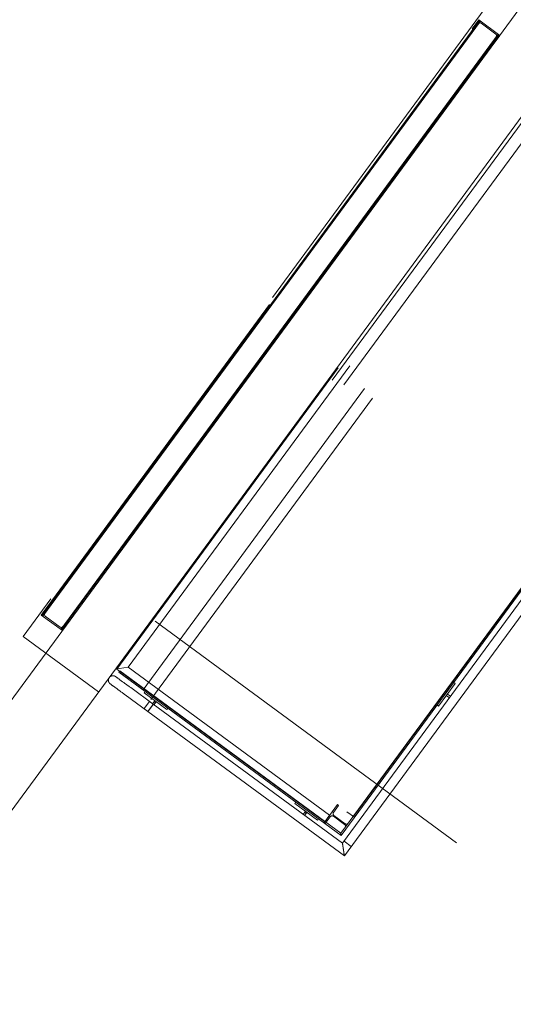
# Model space of a CAD drawing. Header units: metres. Extents: x 135583 to 135939, y 457896 to 458258.
# Tile 60 of 256: x 135647.25 to 135649.89, y 458029.36 to 458034.63. Entities that reach past the tile are written whole.
import ezdxf

# ---------------------------------------------------------------- set-up
doc = ezdxf.new("R2010")
doc.units = ezdxf.units.M
doc.linetypes.add('Hidden', pattern=[4, 2, -2])
doc.layers.add('NIEUWE INSTALLATIE', color=250, linetype='Continuous', lineweight=0)

msp = doc.modelspace()

# ---------------------------------------------------------------- linework, layer by layer
at = {"layer": 'NIEUWE INSTALLATIE'}
for p, q in [((135646.8558, 458030.5152), (135673.2029, 458066.3772)), ((135663.007, 458051.9081), (135646.9306, 458030.0259)), ((135647.3685, 458031.441), (135649.7071, 458034.6243)), ((135647.3685, 458031.441), (135649.7071, 458034.6243)), ((135647.3701, 458031.4399), (135649.7087, 458034.6231)), ((135647.3701, 458031.4399), (135649.7087, 458034.6231)), ((135649.7031, 458034.6273), (135649.6676, 458034.5789)), ((135649.7031, 458034.6273), (135649.6676, 458034.5789)), ((135649.8159, 458034.5444), (135649.7031, 458034.6273)), ((135649.8159, 458034.5444), (135649.7031, 458034.6273)), ((135649.712, 458034.6207), (135647.3733, 458031.4375)), ((135649.712, 458034.6207), (135647.3733, 458031.4375)), ((135649.6746, 458034.58), (135649.7019, 458034.607)), ((135649.6746, 458034.58), (135649.7019, 458034.607)), ((135649.7159, 458034.6092), (135649.7949, 458034.5512)), ((135649.7159, 458034.6092), (135649.7949, 458034.5512)), ((135649.8071, 458034.5509), (135647.4684, 458031.3676)), ((135649.8071, 458034.5509), (135647.4684, 458031.3676)), ((135647.4716, 458031.3653), (135649.8103, 458034.5485)), ((135647.4716, 458031.3653), (135649.8103, 458034.5485)), ((135649.8119, 458034.5473), (135647.4732, 458031.3641)), ((135649.8119, 458034.5473), (135647.4732, 458031.3641)), ((135649.797, 458034.5372), (135649.7793, 458034.503)), ((135649.797, 458034.5372), (135649.7793, 458034.503)), ((135649.7804, 458034.496), (135649.8159, 458034.5444)), ((135649.7804, 458034.496), (135649.8159, 458034.5444)), ((135648.9849, 458030.1563), (135651.4163, 458033.4658)), ((135651.2956, 458033.4473), (135648.9664, 458030.277)), ((135648.9681, 458030.2658), (135651.3068, 458033.449)), ((135651.3488, 458033.4555), (135648.9746, 458030.2238)), ((135647.3999, 458031.4924), (135647.3644, 458031.444)), ((135647.3999, 458031.4924), (135647.3644, 458031.444)), ((135647.3834, 458031.4512), (135647.401, 458031.4854)), ((135647.3834, 458031.4512), (135647.401, 458031.4854)), ((135647.3644, 458031.444), (135647.4772, 458031.3611)), ((135647.3644, 458031.444), (135647.4772, 458031.3611)), ((135647.4645, 458031.3792), (135647.3855, 458031.4372)), ((135647.4645, 458031.3792), (135647.3855, 458031.4372)), ((135647.4772, 458031.3611), (135647.5128, 458031.4095)), ((135647.4772, 458031.3611), (135647.5128, 458031.4095)), ((135647.5058, 458031.4084), (135647.4784, 458031.3813)), ((135647.5058, 458031.4084), (135647.4784, 458031.3813)), ((135647.7842, 458031.1455), (135647.7794, 458031.1391)), ((135647.7794, 458031.1391), (135647.9809, 458030.9911)), ((135647.9857, 458030.9975), (135647.7842, 458031.1455)), ((135647.9632, 458030.9669), (135647.8423, 458031.0557)), ((135649.4885, 458030.9572), (135649.5773, 458031.0781)), ((135649.5773, 458031.0781), (135649.5693, 458031.084)), ((135647.8137, 458031.0168), (135647.8128, 458031.0174)), ((135647.8137, 458031.0168), (135647.9346, 458030.928)), ((135647.9205, 458031.0355), (135647.9146, 458031.0274)), ((135647.9146, 458031.0274), (135648.0354, 458030.9386)), ((135647.9809, 458030.9911), (135647.9857, 458030.9975)), ((135647.9809, 458030.9911), (135647.9857, 458030.9975)), ((135647.9809, 458030.9911), (135648.9681, 458030.2658)), ((135648.9664, 458030.277), (135647.9857, 458030.9975)), ((135649.5359, 458031.0216), (135649.53, 458031.0136)), ((135649.53, 458031.0136), (135649.5465, 458031.0014)), ((135649.5524, 458031.0095), (135649.5359, 458031.0216)), ((135647.9489, 458030.9474), (135647.9452, 458030.9424)), ((135647.971, 458030.986), (135647.9588, 458030.9694)), ((135648.9746, 458030.2238), (135647.9631, 458030.9669)), ((135647.9669, 458030.9635), (135647.979, 458030.98)), ((135647.979, 458030.98), (135647.971, 458030.986)), ((135648.0354, 458030.9386), (135648.0414, 458030.9467)), ((135649.4805, 458030.9631), (135649.4885, 458030.9572)), ((135647.9345, 458030.9279), (135648.9849, 458030.1563)), ((135648.7259, 458030.4437), (135648.72, 458030.4357)), ((135648.72, 458030.4357), (135648.8409, 458030.3469)), ((135648.7764, 458030.3942), (135648.7643, 458030.3777)), ((135648.7723, 458030.3718), (135648.7845, 458030.3883)), ((135648.7845, 458030.3883), (135648.7764, 458030.3942)), ((135648.8409, 458030.3469), (135648.8468, 458030.3549)), ((135648.9664, 458030.277), (135648.9681, 458030.2658))]:
    msp.add_line(p, q, dxfattribs=at)
at = {"layer": 'NIEUWE INSTALLATIE', "linetype": 'Hidden'}
for p, q in [((135649.7839, 458034.7541), (135647.2676, 458031.329)), ((135649.7839, 458034.7541), (135647.2676, 458031.329)), ((135647.4, 458031.4924), (135649.6675, 458034.5789)), ((135647.4, 458031.4924), (135649.6675, 458034.5789)), ((135647.7677, 458031.1552), (135650.0993, 458034.3288)), ((135647.7677, 458031.1552), (135650.0993, 458034.3288)), ((135650.1042, 458034.3118), (135647.7755, 458031.1421)), ((135650.1042, 458034.3118), (135647.7755, 458031.1421)), ((135647.9509, 458030.9924), (135650.3883, 458034.31)), ((135647.9509, 458030.9924), (135650.3883, 458034.31)), ((135650.1665, 458034.2868), (135647.8278, 458031.1036)), ((135650.1665, 458034.2868), (135647.8278, 458031.1036)), ((135647.8292, 458031.1646), (135650.1087, 458034.2672)), ((135647.8292, 458031.1646), (135650.1087, 458034.2672)), ((135647.9084, 458031.0444), (135650.2471, 458034.2276)), ((135647.9084, 458031.0444), (135650.2471, 458034.2276)), ((135651.1955, 458033.3819), (135648.9989, 458030.3921)), ((135651.1955, 458033.3819), (135648.9989, 458030.3921)), ((135649.0344, 458030.366), (135651.2309, 458033.3559)), ((135649.0344, 458030.366), (135651.2309, 458033.3559)), ((135647.9727, 458031.4106), (135650.7611, 458029.362)), ((135647.9727, 458031.4106), (135650.7611, 458029.362)), ((135647.2676, 458031.329), (135647.6705, 458031.033)), ((135647.2676, 458031.329), (135647.6705, 458031.033)), ((135647.7593, 458031.1539), (135647.8292, 458031.1646)), ((135647.8292, 458031.1646), (135647.7593, 458031.1539)), ((135647.7593, 458031.1539), (135647.8292, 458031.1646)), ((135647.8292, 458031.1646), (135647.7593, 458031.1539)), ((135648.8798, 458030.3381), (135647.7677, 458031.1552)), ((135648.8798, 458030.3381), (135647.7677, 458031.1552)), ((135648.9059, 458030.3736), (135647.8292, 458031.1646)), ((135648.9059, 458030.3736), (135647.8292, 458031.1646)), ((135647.9152, 458030.9438), (135647.9425, 458030.981)), ((135647.9152, 458030.9438), (135647.9425, 458030.981)), ((135647.9684, 458030.9795), (135647.9736, 458030.9756)), ((135647.9684, 458030.9795), (135647.9736, 458030.9756)), ((135648.9473, 458030.43), (135648.8763, 458030.3333)), ((135648.9473, 458030.43), (135648.8763, 458030.3333)), ((135648.9268, 458030.3886), (135648.9538, 458030.4253)), ((135648.9268, 458030.3886), (135648.9538, 458030.4253)), ((135648.9538, 458030.4253), (135648.9473, 458030.43)), ((135648.9538, 458030.4253), (135648.9473, 458030.43)), ((135648.7738, 458030.3877), (135648.7791, 458030.3839)), ((135648.7738, 458030.3877), (135648.7791, 458030.3839)), ((135648.9059, 458030.3736), (135648.8763, 458030.3333)), ((135648.9059, 458030.3736), (135648.8763, 458030.3333)), ((135648.8827, 458030.3285), (135648.9097, 458030.3652)), ((135648.8827, 458030.3285), (135648.9097, 458030.3652)), ((135648.9264, 458030.3678), (135648.9861, 458030.324)), ((135648.9264, 458030.3678), (135648.9861, 458030.324)), ((135648.989, 458030.328), (135648.9294, 458030.3718)), ((135648.989, 458030.328), (135648.9294, 458030.3718)), ((135649.0392, 458030.3625), (135648.9989, 458030.3921)), ((135649.0392, 458030.3625), (135648.9989, 458030.3921)), ((135649.0392, 458030.3625), (135649.0327, 458030.3672)), ((135649.0392, 458030.3625), (135649.0327, 458030.3672)), ((135648.9664, 458030.2769), (135648.9617, 458030.2705)), ((135648.9664, 458030.2769), (135648.9617, 458030.2705)), ((135648.9831, 458030.234), (135649.0206, 458030.2064)), ((135648.9831, 458030.234), (135649.0206, 458030.2064))]:
    msp.add_line(p, q, dxfattribs=at)
at = {"layer": 'NIEUWE INSTALLATIE', "flags": 128}
for points in [[(135647.7331, 458031.076), (135647.7323, 458031.0766), (135647.7316, 458031.0772), (135647.7309, 458031.0778), (135647.7302, 458031.0785), (135647.7295, 458031.0792), (135647.7289, 458031.0799), (135647.7283, 458031.0807), (135647.7277, 458031.0815), (135647.7271, 458031.0823), (135647.7266, 458031.0831), (135647.7262, 458031.0839), (135647.7257, 458031.0848), (135647.7253, 458031.0857), (135647.7249, 458031.0865), (135647.7246, 458031.0874), (135647.7243, 458031.0884), (135647.724, 458031.0893), (135647.7238, 458031.0902), (135647.7236, 458031.0912), (135647.7235, 458031.0921), (135647.7233, 458031.0931), (135647.7233, 458031.0941), (135647.7232, 458031.095), (135647.7232, 458031.096), (135647.7233, 458031.097), (135647.7234, 458031.0979), (135647.7235, 458031.0989), (135647.7236, 458031.0998), (135647.7238, 458031.1008), (135647.7241, 458031.1017), (135647.7243, 458031.1026), (135647.7246, 458031.1036), (135647.725, 458031.1045), (135647.7254, 458031.1053), (135647.7258, 458031.1062), (135647.7262, 458031.1071), (135647.7267, 458031.1079), (135647.7272, 458031.1087), (135647.7278, 458031.1095), (135647.7279, 458031.1097)], [(135647.7279, 458031.1097), (135647.7285, 458031.1105), (135647.7291, 458031.1112), (135647.7298, 458031.112), (135647.7304, 458031.1127), (135647.7312, 458031.1133), (135647.7319, 458031.114), (135647.7326, 458031.1146), (135647.7334, 458031.1151), (135647.7342, 458031.1157), (135647.735, 458031.1162), (135647.7359, 458031.1167), (135647.7367, 458031.1171), (135647.7376, 458031.1175), (135647.7385, 458031.1179), (135647.7394, 458031.1182), (135647.7403, 458031.1185), (135647.7412, 458031.1188), (135647.7422, 458031.119), (135647.7431, 458031.1192), (135647.7441, 458031.1194), (135647.745, 458031.1195), (135647.746, 458031.1195), (135647.747, 458031.1196), (135647.7479, 458031.1196), (135647.7489, 458031.1195), (135647.7499, 458031.1195), (135647.7508, 458031.1193), (135647.7518, 458031.1192), (135647.7527, 458031.119), (135647.7537, 458031.1188), (135647.7546, 458031.1185), (135647.7555, 458031.1182), (135647.7564, 458031.1178), (135647.7573, 458031.1175), (135647.7582, 458031.117), (135647.759, 458031.1166), (135647.7599, 458031.1161), (135647.7607, 458031.1156), (135647.7615, 458031.1151), (135647.7617, 458031.1149)], [(135647.7617, 458031.1149), (135647.7617, 458031.1149), (135647.7619, 458031.1147), (135647.7623, 458031.1145), (135647.7627, 458031.1141), (135647.7633, 458031.1137), (135647.764, 458031.1132), (135647.7648, 458031.1126), (135647.7658, 458031.1119), (135647.7668, 458031.1111), (135647.7671, 458031.1109)], [(135647.8423, 458031.0557), (135647.839, 458031.0581), (135647.8358, 458031.0604), (135647.8326, 458031.0628), (135647.8294, 458031.0651), (135647.8263, 458031.0675), (135647.8231, 458031.0698), (135647.82, 458031.0721), (135647.8169, 458031.0743), (135647.8139, 458031.0765), (135647.8109, 458031.0787), (135647.8079, 458031.0809), (135647.8051, 458031.083), (135647.8022, 458031.0851), (135647.7995, 458031.0871), (135647.7968, 458031.0891), (135647.7941, 458031.091), (135647.7916, 458031.0929), (135647.7891, 458031.0947), (135647.7868, 458031.0965), (135647.7845, 458031.0982), (135647.7823, 458031.0998), (135647.7802, 458031.1013), (135647.7782, 458031.1028), (135647.7763, 458031.1042), (135647.7745, 458031.1055), (135647.7728, 458031.1068), (135647.7712, 458031.1079), (135647.7697, 458031.109), (135647.7684, 458031.11), (135647.7672, 458031.1109), (135647.7661, 458031.1117), (135647.7651, 458031.1124), (135647.7642, 458031.113), (135647.7635, 458031.1136), (135647.7629, 458031.114), (135647.7624, 458031.1144), (135647.762, 458031.1147), (135647.7618, 458031.1148), (135647.7617, 458031.1149)], [(135647.7382, 458031.0722), (135647.7375, 458031.0728), (135647.7365, 458031.0735), (135647.7356, 458031.0741), (135647.7349, 458031.0747), (135647.7343, 458031.0751), (135647.7338, 458031.0755), (135647.7334, 458031.0757), (135647.7332, 458031.0759), (135647.7331, 458031.076)], [(135647.7331, 458031.076), (135647.7332, 458031.0759), (135647.7333, 458031.0758), (135647.7337, 458031.0755), (135647.7341, 458031.0752), (135647.7347, 458031.0748), (135647.7354, 458031.0743), (135647.7362, 458031.0737), (135647.7372, 458031.073), (135647.7383, 458031.0722), (135647.7394, 458031.0713), (135647.7408, 458031.0703), (135647.7422, 458031.0693), (135647.7437, 458031.0681), (135647.7454, 458031.0669), (135647.7472, 458031.0656), (135647.749, 458031.0643), (135647.751, 458031.0628), (135647.7531, 458031.0613), (135647.7553, 458031.0597), (135647.7575, 458031.058), (135647.7599, 458031.0563), (135647.7623, 458031.0545), (135647.7649, 458031.0526), (135647.7675, 458031.0507), (135647.7701, 458031.0488), (135647.7729, 458031.0467), (135647.7757, 458031.0447), (135647.7786, 458031.0426), (135647.7815, 458031.0404), (135647.7845, 458031.0382), (135647.7875, 458031.036), (135647.7906, 458031.0337), (135647.7937, 458031.0315), (135647.7968, 458031.0292), (135647.8, 458031.0268), (135647.8032, 458031.0245), (135647.8064, 458031.0221), (135647.8096, 458031.0198), (135647.8128, 458031.0174), (135647.8137, 458031.0168)]]:
    msp.add_lwpolyline(points, dxfattribs=at)
at = {"layer": 'NIEUWE INSTALLATIE'}
for centre, major_axis, ratio, start_param, end_param in [((135649.6705, 458034.5829), (0.00428, 0.00259), 1, 3.534292, 5.105088), ((135649.6705, 458034.5829), (0.00428, 0.00259), 1, 3.534292, 5.105088), ((135649.71, 458034.6011), (-0.00592, -0.00806), 1, 3.141593, 4.712389), ((135649.71, 458034.6011), (-0.00592, -0.00806), 1, 3.141593, 4.712389), ((135649.7889, 458034.5431), (0.00761, 0.00648), 1, 4.944213, 6.515009), ((135649.7889, 458034.5431), (0.00761, 0.00648), 1, 4.944213, 6.515009), ((135649.7834, 458034.5), (-0.00196, -0.0046), 1, 4.480565, 6.051362), ((135649.7834, 458034.5), (-0.00196, -0.0046), 1, 4.480565, 6.051362), ((135647.397, 458031.4883), (0.00196, 0.0046), 1, 4.480565, 6.051362), ((135647.397, 458031.4883), (0.00196, 0.0046), 1, 4.480565, 6.051362), ((135647.3914, 458031.4453), (-0.00761, -0.00648), 1, 4.944213, 6.515009), ((135647.3914, 458031.4453), (-0.00761, -0.00648), 1, 4.944213, 6.515009), ((135647.5098, 458031.4054), (-0.00428, -0.00259), 1, 3.534292, 5.105088), ((135647.5098, 458031.4054), (-0.00428, -0.00259), 1, 3.534292, 5.105088), ((135647.4704, 458031.3872), (0.00592, 0.00806), 1, 3.141593, 4.712389), ((135647.4704, 458031.3872), (0.00592, 0.00806), 1, 3.141593, 4.712389), ((135647.9489, 458030.9474), (0.0143, 0.0195), 0.000001, 4.539184, 10.467936), ((135647.9489, 458030.9474), (0.0143, 0.0195), 0.000001, 4.072259, 10.205354), ((135647.9489, 458030.9474), (-0.0143, -0.0195), 0.000001, 3.926991, 6.283185), ((135647.9488, 458030.9474), (0.0143, 0.0195), 0.000001, 3.926991, 4.841083), ((135647.9489, 458030.9474), (0.0143, 0.0195), 0.000001, 1.836215, 2.308761), ((135647.9488, 458030.9474), (0.0143, 0.0195), 0.000001, 4.977808, 5.219312), ((135647.9488, 458030.9474), (0.0143, 0.0195), 0.000001, 5.453477, 7.326343), ((135647.9489, 458030.9474), (0.0146, -0.0192), 1, 2.049606, 2.067769), ((135647.9488, 458030.9474), (0.0143, 0.0195), 0.000001, 5.50261, 7.073406), ((135647.9488, 458030.9474), (0.0143, 0.0195), 0.000001, 6.038499, 6.544985)]:
    msp.add_ellipse(centre, major_axis=major_axis, ratio=ratio, start_param=start_param, end_param=end_param, dxfattribs=at)
at = {"layer": 'NIEUWE INSTALLATIE', "linetype": 'Hidden'}
for centre, major_axis, start_param, end_param in [((135649.6705, 458034.5829), (0.005, 0.0001), 5.366887, 5.628687), ((135649.6705, 458034.5829), (0.005, 0.0001), 5.366887, 5.628687), ((135649.6705, 458034.5829), (0.005, 0.0001), 5.366887, 5.628687), ((135649.6705, 458034.5829), (0.005, 0.0001), 5.366887, 5.628687), ((135649.7834, 458034.5), (-0.00182, -0.00466), 5.759587, 6.021386), ((135649.7834, 458034.5), (-0.00182, -0.00466), 5.759587, 6.021386), ((135649.7834, 458034.5), (-0.00182, -0.00466), 5.759587, 6.021386), ((135649.7834, 458034.5), (-0.00182, -0.00466), 5.759587, 6.021386), ((135647.397, 458031.4883), (0.00182, 0.00466), 5.759587, 6.021386), ((135647.397, 458031.4883), (0.00182, 0.00466), 5.759587, 6.021386), ((135647.397, 458031.4883), (0.00182, 0.00466), 5.759587, 6.021386), ((135647.397, 458031.4883), (0.00182, 0.00466), 5.759587, 6.021386), ((135647.5098, 458031.4054), (-0.005, -0.0001), 5.366887, 5.628687), ((135647.5098, 458031.4054), (-0.005, -0.0001), 5.366887, 5.628687), ((135647.5098, 458031.4054), (-0.005, -0.0001), 5.366887, 5.628687), ((135647.5098, 458031.4054), (-0.005, -0.0001), 5.366887, 5.628687), ((135648.9193, 458030.3581), (-0.00967, 0.0071), 4.712389, 6.283185), ((135648.9193, 458030.3581), (-0.00967, 0.0071), 4.712389, 6.283185), ((135648.9365, 458030.3815), (-0.00967, 0.0071), 0, 1.570796), ((135648.9365, 458030.3815), (-0.00967, 0.0071), 0, 1.570796), ((135648.979, 458030.3143), (-0.00967, 0.0071), 3.141593, 4.712389), ((135648.979, 458030.3143), (-0.00967, 0.0071), 3.141593, 4.712389), ((135648.9961, 458030.3377), (-0.0119, -0.0018), 0.785398, 2.356195), ((135648.9961, 458030.3377), (-0.0119, -0.0018), 0.785398, 2.356195)]:
    msp.add_ellipse(centre, major_axis=major_axis, ratio=1, start_param=start_param, end_param=end_param, dxfattribs=at)
at = {"layer": 'NIEUWE INSTALLATIE'}
for points in [[(135647.9607, 458030.9684), (135647.9602, 458030.9687), (135647.9597, 458030.969), (135647.9592, 458030.9693)], [(135647.9597, 458030.969), (135647.9609, 458030.9684), (135647.9621, 458030.9677), (135647.9632, 458030.9669)], [(135647.9311, 458030.9311), (135647.9315, 458030.9306), (135647.9319, 458030.9302), (135647.9324, 458030.9298)], [(135647.9346, 458030.928), (135647.9335, 458030.9288), (135647.9324, 458030.9297), (135647.9315, 458030.9306)]]:
    msp.add_open_spline(points, degree=3, dxfattribs=at)
msp.add_open_spline([(135648.9746, 458030.2238), (135648.9746, 458030.2238), (135648.9747, 458030.2232), (135648.9749, 458030.2213), (135648.9752, 458030.2193), (135648.9756, 458030.2173), (135648.9758, 458030.2154), (135648.9762, 458030.2134), (135648.9766, 458030.2106), (135648.977, 458030.2076), (135648.9774, 458030.205), (135648.9778, 458030.2029), (135648.9781, 458030.2009), (135648.9784, 458030.1988), (135648.9787, 458030.1966), (135648.9791, 458030.1944), (135648.9794, 458030.1922), (135648.9797, 458030.19), (135648.9801, 458030.1878), (135648.9804, 458030.1856), (135648.9807, 458030.1834), (135648.9811, 458030.1813), (135648.9814, 458030.1792), (135648.9817, 458030.1771), (135648.982, 458030.1751), (135648.9823, 458030.1731), (135648.9826, 458030.1713), (135648.983, 458030.1688), (135648.9833, 458030.1666), (135648.9836, 458030.1646), (135648.9839, 458030.1627), (135648.9842, 458030.1607), (135648.9845, 458030.1587), (135648.9848, 458030.1568), (135648.9849, 458030.1563), (135648.9849, 458030.1563)], degree=3, knots=[0, 0, 0, 0, 0.083333, 0.125, 0.166667, 0.208333, 0.229167, 0.25, 0.291667, 0.333333, 0.354167, 0.375, 0.395833, 0.416667, 0.4375, 0.458333, 0.479167, 0.5, 0.520833, 0.541667, 0.5625, 0.583333, 0.604167, 0.625, 0.645833, 0.666667, 0.6875, 0.708333, 0.75, 0.770833, 0.791667, 0.833333, 0.875, 0.916667, 1, 1, 1, 1], dxfattribs=at)

doc.saveas('drawing.dxf')
